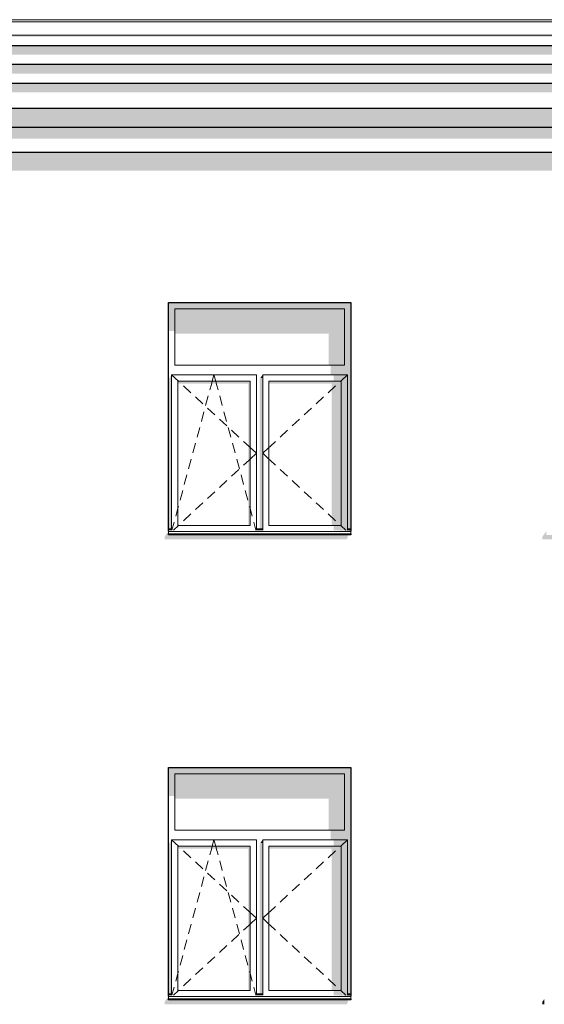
# Model space of a CAD drawing. Header units: millimetres. Extents: x -95523 to 190468, y -7401 to 17692.
# Tile 85 of 139: x 94160 to 98333, y 4468 to 12302. Entities that reach past the tile are written whole.
import ezdxf

# ---------------------------------------------------------------- set-up
doc = ezdxf.new("R2010")
doc.units = ezdxf.units.MM
doc.header["$MEASUREMENT"] = 0
for name, color, linetype in [('1 Молдинги', 7, 'Continuous'), ('Конструктив - Стены Несущие', 7, 'Continuous'), ('Новый_1_Конструктив-парапет', 7, 'Continuous'), ('Новый_Фартук парапета', 7, 'Continuous'), ('Окна Archicad', 7, 'Continuous')]:
    doc.layers.add(name, color=color, linetype=linetype)
for name, color, linetype, lineweight in [('1 Молдинги_Ном._пера__21', 7, 'Continuous', 30), ('Новый_Фартук парапета_Ном._пера__120', 7, 'Continuous', 5), ('Окна Archicad_Ном._пера__120', 7, 'Continuous', 5), ('Окна Archicad_Ном._пера__21', 7, 'Continuous', 30)]:
    doc.layers.add(name, color=color, linetype=linetype, lineweight=lineweight)

# ---------------------------------------------------------------- blocks, each defined once
blk = doc.blocks.new('Элемент Разреза_39_1', base_point=(95180.8, -197.5))
at = {"layer": 'Конструктив - Стены Несущие', "linetype": 'Continuous', "lineweight": 0, "true_color": 0x000000}
for points in [[(95313, 4488.2), (95313, 4468.2), (96763, 4468.2), (96773, 4492.3), (96765.8, 4492.3), (96772.7, 4502.5), (95343, 4502.5), (95343, 4532.5)], [(98318, 4488.2), (98318, 4468.2), (98333.1, 4468.2), (98333.1, 4510.4)]]:
    blk.add_hatch(color=18, dxfattribs=at).paths.add_polyline_path(points)
blk = doc.blocks.new('Элемент Разреза_62_1', base_point=(95180.8, -197.5))
at = {"layer": 'Окна Archicad', "linetype": 'Continuous', "lineweight": 0, "true_color": 0x000000}
for points in [[(95393, 6302.5), (96743, 6302.5), (96793, 6302.5), (96793, 6352.5), (95343, 6352.5), (95343, 6302.5)], [(95343, 6126.2), (95393, 6126.2), (95393, 6302.5), (95343, 6302.5)], [(95393, 6105), (96618, 6105), (96618, 5852.5), (96743, 5852.5), (96743, 6302.5), (95393, 6302.5)], [(96768, 4552.5), (96793, 4552.5), (96793, 6302.5), (96743, 6302.5), (96743, 5852.5), (96743, 5777.5), (96768, 5777.5)], [(96743, 5852.5), (96633, 5852.5), (96633, 5777.5), (96743, 5777.5)], [(95368, 5777.5), (95343, 5742.1), (95343, 4552.5), (95368, 4552.5)], [(95993, 5727.5), (95418, 5727.5), (95418, 5706.2), (95978, 5706.2), (95978, 4577.5), (95993, 4577.5)], [(96068, 4552.5), (96093, 4552.5), (96093, 5752.5), (96075.3, 5752.5), (96068, 5742.1)], [(96075.3, 5752.5), (96093, 5752.5), (96093, 5777.5)], [(96718, 5727.5), (96143, 5727.5), (96143, 5706.2), (96643, 5706.2), (96643, 4577.5), (96718, 4577.5)], [(96768, 5777.5), (96658, 5777.5), (96658, 5727.5), (96768, 5727.5)], [(96718, 5727.5), (96718, 4577.5), (96768, 4577.5), (96768, 5727.5)], [(95368, 4552.5), (95344, 4552.5), (95344, 4542.5), (95368, 4542.5)], [(96069, 4552.5), (96069, 4542.5), (96093, 4542.5), (96093, 4552.5)], [(96658, 4577.5), (96658, 4540.9), (96768, 4540.9), (96768, 4577.5)], [(96768, 4542.5), (96793, 4542.5), (96793, 4552.5), (96768, 4552.5)], [(96793, 4510.6), (95343, 4510.6), (95343, 4502.5), (96793, 4502.5)], [(95368, 4542.5), (95344, 4542.5), (95368, 4540.9)], [(96069, 4542.5), (96093, 4540.9), (96093, 4542.5)], [(96793, 4532.5), (96793, 4542.5), (96768, 4542.5), (96768, 4540.9), (96658, 4540.9)]]:
    blk.add_hatch(color=18, dxfattribs=at).paths.add_polyline_path(points)
at = {"layer": 'Окна Archicad_Ном._пера__120', "color": 7, "linetype": 'Continuous', "lineweight": 5}
for p, q in [((95393, 6302.5), (95393, 5852.5)), ((96743, 6302.5), (95393, 6302.5)), ((96743, 5852.5), (96743, 6302.5)), ((95393, 5852.5), (96743, 5852.5)), ((95368, 5727.5), (95368, 5777.5)), ((95368, 5777.5), (96043, 5777.5)), ((95368, 5777.5), (95422, 5727.5)), ((95368, 4577.5), (95368, 5727.5)), ((95418, 5727.5), (95418, 4577.5)), ((95993, 5727.5), (95418, 5727.5)), ((95422, 5727.5), (95426.7, 5723.1)), ((95684.7, 5700.2), (95692, 5727.5)), ((95692, 5727.5), (95705.5, 5777.5)), ((95719, 5727.5), (95705.5, 5777.5)), ((95726.4, 5700.2), (95719, 5727.5)), ((95993, 4577.5), (95993, 5727.5)), ((96043, 5777.5), (96043, 5727.5)), ((96043, 5727.5), (96043, 4577.5)), ((96093, 5727.5), (96093, 5777.5)), ((96093, 5777.5), (96768, 5777.5)), ((96093, 4577.5), (96093, 5727.5)), ((96143, 5727.5), (96143, 4577.5)), ((96718, 5727.5), (96143, 5727.5)), ((96714, 5727.5), (96709.3, 5723.1)), ((96768, 5777.5), (96714, 5727.5)), ((96718, 4577.5), (96718, 5727.5)), ((96768, 5777.5), (96768, 5727.5)), ((96768, 5727.5), (96768, 4577.5)), ((95463.4, 5689.1), (95522.1, 5634.8)), ((95673, 5657), (95684.7, 5700.2)), ((95738, 5657), (95726.4, 5700.2)), ((96672.6, 5689.1), (96613.9, 5634.8)), ((95558.8, 5600.8), (95617.5, 5546.5)), ((95639.1, 5531.5), (95659.9, 5608.7)), ((95771.9, 5531.5), (95751.1, 5608.7)), ((96577.2, 5600.8), (96518.5, 5546.5)), ((95654.2, 5512.5), (95712.9, 5458.1)), ((96481.8, 5512.5), (96423.1, 5458.1)), ((95605.2, 5406), (95626.1, 5483.2)), ((95749.6, 5424.2), (95808.3, 5369.8)), ((95805.8, 5406), (95784.9, 5483.2)), ((96386.4, 5424.2), (96327.7, 5369.8)), ((95571.3, 5280.5), (95592.2, 5357.7)), ((95839.7, 5280.5), (95818.8, 5357.7)), ((95844.9, 5335.8), (95903.6, 5281.5)), ((96291.1, 5335.8), (96232.4, 5281.5)), ((95537.4, 5155), (95558.3, 5232.2)), ((95873.6, 5155), (95852.7, 5232.2)), ((95940.3, 5247.5), (95984.3, 5206.8)), ((95984.3, 5206.8), (95993, 5198.8)), ((95993, 5198.8), (96043, 5152.5)), ((96143, 5198.8), (96093, 5152.5)), ((96151.7, 5206.8), (96143, 5198.8)), ((96195.7, 5247.5), (96151.7, 5206.8)), ((95503.6, 5029.5), (95524.4, 5106.7)), ((95907.5, 5029.5), (95886.6, 5106.7)), ((95940.3, 5057.4), (95984.3, 5098.1)), ((95984.3, 5098.1), (95993, 5106.2)), ((95993, 5106.2), (96043, 5152.5)), ((96143, 5106.2), (96093, 5152.5)), ((96151.7, 5098.1), (96143, 5106.2)), ((96195.7, 5057.4), (96151.7, 5098.1)), ((95844.9, 4969.1), (95903.6, 5023.4)), ((96291.1, 4969.1), (96232.4, 5023.4)), ((95469.7, 4904), (95490.5, 4981.2)), ((95941.3, 4904), (95920.5, 4981.2)), ((95749.6, 4880.7), (95808.3, 4935.1)), ((96386.4, 4880.7), (96327.7, 4935.1)), ((95435.8, 4778.5), (95456.6, 4855.7)), ((95654.2, 4792.4), (95712.9, 4846.8)), ((95975.2, 4778.5), (95954.4, 4855.7)), ((96481.8, 4792.4), (96423.1, 4846.8)), ((95401.9, 4653), (95418, 4712.6)), ((95418, 4712.6), (95422.7, 4730.2)), ((95558.8, 4704.1), (95617.5, 4758.5)), ((95993, 4712.6), (95988.3, 4730.2)), ((96009.1, 4653), (95993, 4712.6)), ((96577.2, 4704.1), (96518.5, 4758.5)), ((95463.4, 4615.8), (95522.1, 4670.1)), ((96672.6, 4615.8), (96613.9, 4670.1)), ((95368, 4552.5), (95343, 4552.5)), ((95368, 4540.9), (95368, 4577.5)), ((95371.6, 4540.9), (95388.9, 4604.7)), ((95382.6, 4540.9), (95422, 4577.5)), ((95418, 4577.5), (95993, 4577.5)), ((95422, 4577.5), (95426.7, 4581.8)), ((96039.4, 4540.9), (96022.2, 4604.7)), ((96043, 4577.5), (96043, 4540.9)), ((96093, 4552.5), (96043, 4552.5)), ((96093, 4540.9), (96093, 4577.5)), ((96143, 4577.5), (96718, 4577.5)), ((96714, 4577.5), (96709.3, 4581.8)), ((96753.4, 4540.9), (96714, 4577.5)), ((96768, 4577.5), (96768, 4540.9)), ((96793, 4552.5), (96768, 4552.5)), ((95368, 4542.5), (95343, 4542.5)), ((95343, 4532.5), (95343, 4530.6)), ((95343, 4530.6), (95343, 4510.6)), ((96793, 4530.6), (95343, 4530.6)), ((96793, 4510.6), (95343, 4510.6)), ((96093, 4542.5), (96043, 4542.5)), ((96793, 4542.5), (96768, 4542.5)), ((96793, 4532.5), (96793, 4530.6)), ((96793, 4530.6), (96793, 4510.6))]:
    blk.add_line(p, q, dxfattribs=at)
at = {"layer": 'Окна Archicad_Ном._пера__21', "color": 7, "linetype": 'Continuous', "lineweight": 30}
for p, q in [((95343, 4532.5), (95343, 6352.5)), ((95343, 6352.5), (96793, 6352.5)), ((96793, 6352.5), (96793, 4532.5)), ((95343, 4502.5), (95343, 4510.6)), ((96793, 4502.5), (95343, 4502.5)), ((96793, 4510.6), (96793, 4502.5))]:
    blk.add_line(p, q, dxfattribs=at)
blk = doc.blocks.new('Элемент Разреза_74_1', base_point=(95180.8, -197.5))
at = {"layer": 'Конструктив - Стены Несущие', "linetype": 'Continuous', "lineweight": 0, "true_color": 0x000000}
for points in [[(95343, 8232.5), (95313, 8188.2), (95313, 8168.2), (96763, 8168.2), (96773, 8192.3), (96765.8, 8192.3), (96772.7, 8202.5), (95343, 8202.5)], [(98318, 8188.2), (98318, 8168.2), (99768, 8168.2), (99778, 8192.3), (99770.8, 8192.3), (99777.7, 8202.5), (98348, 8202.5), (98348, 8232.5)]]:
    blk.add_hatch(color=18, dxfattribs=at).paths.add_polyline_path(points)
blk = doc.blocks.new('Элемент Разреза_84_1', base_point=(95180.8, -197.5))
at = {"layer": 'Окна Archicad', "linetype": 'Continuous', "lineweight": 0, "true_color": 0x000000}
for points in [[(95393, 10002.5), (96743, 10002.5), (96793, 10002.5), (96793, 10052.5), (95343, 10052.5), (95343, 10002.5)], [(95343, 9826.2), (95393, 9826.2), (95393, 10002.5), (95343, 10002.5)], [(96743, 10002.5), (95393, 10002.5), (95393, 9805), (96618, 9805), (96618, 9552.5), (96743, 9552.5)], [(96743, 10002.5), (96743, 9552.5), (96743, 9477.5), (96768, 9477.5), (96768, 8252.5), (96793, 8252.5), (96793, 10002.5)], [(96743, 9552.5), (96633, 9552.5), (96633, 9477.5), (96743, 9477.5)], [(95368, 9477.5), (95343, 9442.1), (95343, 8252.5), (95368, 8252.5)], [(95993, 9427.5), (95418, 9427.5), (95418, 9406.2), (95978, 9406.2), (95978, 8277.5), (95993, 8277.5)], [(96068, 9442.1), (96068, 8252.5), (96093, 8252.5), (96093, 9452.5), (96075.3, 9452.5)], [(96075.3, 9452.5), (96093, 9452.5), (96093, 9477.5)], [(96143, 9427.5), (96143, 9406.2), (96643, 9406.2), (96643, 8277.5), (96718, 8277.5), (96718, 9427.5)], [(96658, 9427.5), (96768, 9427.5), (96768, 9477.5), (96658, 9477.5)], [(96718, 9427.5), (96718, 8277.5), (96768, 8277.5), (96768, 9427.5)], [(95344, 8252.5), (95344, 8242.5), (95368, 8242.5), (95368, 8252.5)], [(95368, 8242.5), (95344, 8242.5), (95368, 8240.9)], [(96069, 8242.5), (96093, 8242.5), (96093, 8252.5), (96069, 8252.5)], [(96093, 8242.5), (96069, 8242.5), (96093, 8240.9)], [(96768, 8277.5), (96658, 8277.5), (96658, 8240.9), (96768, 8240.9)], [(96793, 8232.5), (96793, 8242.5), (96768, 8242.5), (96768, 8240.9), (96658, 8240.9)], [(96768, 8252.5), (96768, 8242.5), (96793, 8242.5), (96793, 8252.5)], [(96793, 8210.6), (95343, 8210.6), (95343, 8202.5), (96793, 8202.5)]]:
    blk.add_hatch(color=18, dxfattribs=at).paths.add_polyline_path(points)
at = {"layer": 'Окна Archicad_Ном._пера__120', "color": 7, "linetype": 'Continuous', "lineweight": 5}
for p, q in [((95393, 10002.5), (95393, 9552.5)), ((96743, 10002.5), (95393, 10002.5)), ((96743, 9552.5), (96743, 10002.5)), ((95393, 9552.5), (96743, 9552.5)), ((95368, 9427.5), (95368, 9477.5)), ((95368, 9477.5), (96043, 9477.5)), ((95368, 9477.5), (95422, 9427.5)), ((95368, 8277.5), (95368, 9427.5)), ((95418, 9427.5), (95418, 8277.5)), ((95993, 9427.5), (95418, 9427.5)), ((95422, 9427.5), (95426.7, 9423.1)), ((95684.7, 9400.2), (95692, 9427.5)), ((95692, 9427.5), (95705.5, 9477.5)), ((95719, 9427.5), (95705.5, 9477.5)), ((95726.4, 9400.2), (95719, 9427.5)), ((95993, 8277.5), (95993, 9427.5)), ((96043, 9477.5), (96043, 9427.5)), ((96043, 9427.5), (96043, 8277.5)), ((96093, 9427.5), (96093, 9477.5)), ((96093, 9477.5), (96768, 9477.5)), ((96093, 8277.5), (96093, 9427.5)), ((96143, 9427.5), (96143, 8277.5)), ((96718, 9427.5), (96143, 9427.5)), ((96714, 9427.5), (96709.3, 9423.1)), ((96768, 9477.5), (96714, 9427.5)), ((96718, 8277.5), (96718, 9427.5)), ((96768, 9477.5), (96768, 9427.5)), ((96768, 9427.5), (96768, 8277.5)), ((95463.4, 9389.1), (95522.1, 9334.8)), ((95673, 9357), (95684.7, 9400.2)), ((95738, 9357), (95726.4, 9400.2)), ((96672.6, 9389.1), (96613.9, 9334.8)), ((95558.8, 9300.8), (95617.5, 9246.5)), ((95639.1, 9231.5), (95659.9, 9308.7)), ((95771.9, 9231.5), (95751.1, 9308.7)), ((96577.2, 9300.8), (96518.5, 9246.5)), ((95605.2, 9106), (95626.1, 9183.2)), ((95654.2, 9212.5), (95712.9, 9158.1)), ((95805.8, 9106), (95784.9, 9183.2)), ((96481.8, 9212.5), (96423.1, 9158.1)), ((95749.6, 9124.2), (95808.3, 9069.8)), ((96386.4, 9124.2), (96327.7, 9069.8)), ((95571.3, 8980.5), (95592.2, 9057.7)), ((95839.7, 8980.5), (95818.8, 9057.7)), ((95844.9, 9035.8), (95903.6, 8981.5)), ((96291.1, 9035.8), (96232.4, 8981.5)), ((95537.4, 8855), (95558.3, 8932.2)), ((95873.6, 8855), (95852.7, 8932.2)), ((95940.3, 8947.5), (95984.3, 8906.8)), ((96195.7, 8947.5), (96151.7, 8906.8)), ((95984.3, 8906.8), (95993, 8898.8)), ((95993, 8898.8), (96043, 8852.5)), ((96143, 8898.8), (96093, 8852.5)), ((96151.7, 8906.8), (96143, 8898.8)), ((95503.6, 8729.5), (95524.4, 8806.7)), ((95907.5, 8729.5), (95886.6, 8806.7)), ((95940.3, 8757.4), (95984.3, 8798.1)), ((95984.3, 8798.1), (95993, 8806.2)), ((95993, 8806.2), (96043, 8852.5)), ((96143, 8806.2), (96093, 8852.5)), ((96151.7, 8798.1), (96143, 8806.2)), ((96195.7, 8757.4), (96151.7, 8798.1)), ((95844.9, 8669.1), (95903.6, 8723.4)), ((96291.1, 8669.1), (96232.4, 8723.4)), ((95469.7, 8604), (95490.5, 8681.2)), ((95749.6, 8580.7), (95808.3, 8635.1)), ((95941.3, 8604), (95920.5, 8681.2)), ((96386.4, 8580.7), (96327.7, 8635.1)), ((95435.8, 8478.5), (95456.6, 8555.7)), ((95654.2, 8492.4), (95712.9, 8546.8)), ((95975.2, 8478.5), (95954.4, 8555.7)), ((96481.8, 8492.4), (96423.1, 8546.8)), ((95401.9, 8353), (95418, 8412.6)), ((95418, 8412.6), (95422.7, 8430.2)), ((95558.8, 8404.1), (95617.5, 8458.5)), ((95993, 8412.6), (95988.3, 8430.2)), ((96009.1, 8353), (95993, 8412.6)), ((96577.2, 8404.1), (96518.5, 8458.5)), ((95371.6, 8240.9), (95388.9, 8304.7)), ((95463.4, 8315.8), (95522.1, 8370.1)), ((96039.4, 8240.9), (96022.2, 8304.7)), ((96672.6, 8315.8), (96613.9, 8370.1)), ((95368, 8252.5), (95343, 8252.5)), ((95368, 8242.5), (95343, 8242.5)), ((95343, 8232.5), (95343, 8230.6)), ((95343, 8230.6), (95343, 8210.6)), ((96793, 8230.6), (95343, 8230.6)), ((95368, 8240.9), (95368, 8277.5)), ((95382.6, 8240.9), (95422, 8277.5)), ((95418, 8277.5), (95993, 8277.5)), ((95422, 8277.5), (95426.7, 8281.8)), ((96043, 8277.5), (96043, 8240.9)), ((96093, 8252.5), (96043, 8252.5)), ((96093, 8242.5), (96043, 8242.5)), ((96093, 8240.9), (96093, 8277.5)), ((96143, 8277.5), (96718, 8277.5)), ((96714, 8277.5), (96709.3, 8281.8)), ((96753.4, 8240.9), (96714, 8277.5)), ((96768, 8277.5), (96768, 8240.9)), ((96793, 8252.5), (96768, 8252.5)), ((96793, 8242.5), (96768, 8242.5)), ((96793, 8232.5), (96793, 8230.6)), ((96793, 8230.6), (96793, 8210.6)), ((96793, 8210.6), (95343, 8210.6))]:
    blk.add_line(p, q, dxfattribs=at)
at = {"layer": 'Окна Archicad_Ном._пера__21', "color": 7, "linetype": 'Continuous', "lineweight": 30}
for p, q in [((95343, 8232.5), (95343, 10052.5)), ((95343, 10052.5), (96793, 10052.5)), ((96793, 10052.5), (96793, 8232.5)), ((95343, 8202.5), (95343, 8210.6)), ((96793, 8202.5), (95343, 8202.5)), ((96793, 8210.6), (96793, 8202.5))]:
    blk.add_line(p, q, dxfattribs=at)
blk = doc.blocks.new('Элемент Разреза_116_1', base_point=(95180.8, -197.5))
at = {"layer": 'Новый_1_Конструктив-парапет', "linetype": 'Continuous', "lineweight": 0, "true_color": 0x000000}
blk.add_hatch(color=18, dxfattribs=at).paths.add_polyline_path([(109098, 11245), (67149, 11245), (67149, 11102.2), (106952, 11102.2), (106721, 10692.5), (109098, 10692.5)])
blk = doc.blocks.new('Элемент Разреза_215_1', base_point=(95180.8, -197.5))
at = {"layer": 'Новый_Фартук парапета_Ном._пера__120', "color": 7, "linetype": 'Continuous', "lineweight": 5}
for p, q in [((108678.4, 12302.5), (66736.6, 12302.5)), ((108678.4, 12285.1), (66718.1, 12285.1)), ((108678, 12179.7), (66718.1, 12179.7))]:
    blk.add_line(p, q, dxfattribs=at)
blk = doc.blocks.new('Элемент Разреза_245_1', base_point=(95180.8, -197.5))
at = {"layer": '1 Молдинги', "linetype": 'Continuous', "lineweight": 0, "true_color": 0x000000}
for points in [[(67147, 12179.7), (67147, 12166.9), (107637.8, 12167), (107597.1, 12095), (108678, 12095), (108678, 12179.7)], [(108728, 12095), (67147, 12095), (67147, 12024.2), (107547.1, 12024.2), (107502.4, 11945), (108728, 11945)], [(108778, 11945), (67147, 11945), (67147, 11874.2), (107452.4, 11874.2), (107407.7, 11795), (108778, 11795)], [(108828, 11795), (67147, 11795), (67147, 11724.2), (107357.7, 11724.2), (107284.8, 11595), (108828, 11595)], [(67147, 11595), (67147, 11445), (108948, 11445), (108948, 11595)], [(67147, 11445), (67147, 11354.5), (107114.8, 11354.5), (107053, 11245), (108998, 11245), (108998, 11445)]]:
    blk.add_hatch(color=18, dxfattribs=at).paths.add_polyline_path(points)
at = {"layer": '1 Молдинги_Ном._пера__21', "color": 7, "linetype": 'Continuous', "lineweight": 30}
for p, q in [((108678, 12095), (67147, 12095)), ((108728, 11945), (67147, 11945)), ((108778, 11795), (67147, 11795)), ((108828, 11595), (67147, 11595)), ((108948, 11445), (67147, 11445)), ((108998, 11245), (67147, 11245))]:
    blk.add_line(p, q, dxfattribs=at)

msp = doc.modelspace()

# ---------------------------------------------------------------- block references
at = {"layer": '1 Молдинги', "lineweight": 0}
msp.add_blockref('Элемент Разреза_245_1', (95180.8, -197.5), dxfattribs=at)
at = {"layer": 'Конструктив - Стены Несущие', "lineweight": 0}
for name in ['Элемент Разреза_74_1', 'Элемент Разреза_39_1']:
    msp.add_blockref(name, (95180.8, -197.5), dxfattribs=at)
at = {"layer": 'Новый_1_Конструктив-парапет', "lineweight": 0}
msp.add_blockref('Элемент Разреза_116_1', (95180.8, -197.5), dxfattribs=at)
at = {"layer": 'Новый_Фартук парапета', "lineweight": 0}
msp.add_blockref('Элемент Разреза_215_1', (95180.8, -197.5), dxfattribs=at)
at = {"layer": 'Окна Archicad', "lineweight": 0}
for name in ['Элемент Разреза_84_1', 'Элемент Разреза_62_1']:
    msp.add_blockref(name, (95180.8, -197.5), dxfattribs=at)

doc.saveas('drawing.dxf')
